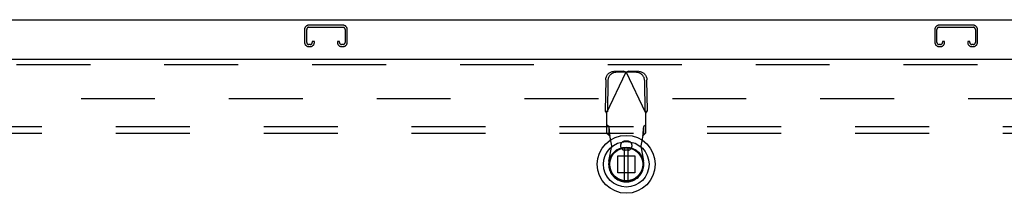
# Model space of a CAD drawing. Header units: inches. Extents: x 0 to 256, y 0 to 166.
# Tile 22 of 30: x 85.52 to 104.27, y 122.28 to 125.58. Entities that reach past the tile are written whole.
import ezdxf

# ---------------------------------------------------------------- set-up
doc = ezdxf.new("R2010")
doc.units = ezdxf.units.IN
doc.header["$LTSCALE"] = 14.074305
doc.header["$MEASUREMENT"] = 0
doc.linetypes.add('HIDDEN', pattern=[0.2, 0.1, -0.1])
doc.layers.get('0').update_dxf_attribs({"linetype": 'CONTINUOUS'})
for name, color, linetype in [('DEFAULT_2', 8, 'HIDDEN'), ('MAIN_OR_RIGHT_DOOR_ASSEMBLY', 7, 'CONTINUOUS'), ('SUBPANEL', 7, 'CONTINUOUS')]:
    doc.layers.add(name, color=color, linetype=linetype)

msp = doc.modelspace()

# ---------------------------------------------------------------- linework, layer by layer
at = {"color": 7, "linetype": 'Continuous'}
msp.add_line((43.59, 125.578), (116.486, 125.578), dxfattribs=at)
at = {"layer": 'DEFAULT_2', "color": 8, "linetype": 'HIDDEN'}
for p, q in [((91.677, 125.474), (91.025, 125.474)), ((91.025, 125.434), (91.677, 125.434)), ((103.677, 125.474), (103.025, 125.474)), ((103.025, 125.434), (103.677, 125.434)), ((90.945, 125.394), (90.945, 125.148)), ((90.985, 125.148), (90.985, 125.394)), ((91.717, 125.394), (91.717, 125.148)), ((91.757, 125.148), (91.757, 125.394)), ((102.945, 125.394), (102.945, 125.148)), ((102.985, 125.148), (102.985, 125.394)), ((103.717, 125.394), (103.717, 125.148)), ((103.757, 125.148), (103.757, 125.394)), ((91.052, 125.108), (91.025, 125.108)), ((91.025, 125.068), (91.052, 125.068)), ((91.092, 125.162), (91.092, 125.148)), ((91.132, 125.162), (91.092, 125.162)), ((91.132, 125.148), (91.132, 125.162)), ((91.57, 125.162), (91.57, 125.148)), ((91.61, 125.162), (91.57, 125.162)), ((91.61, 125.148), (91.61, 125.162)), ((91.677, 125.108), (91.65, 125.108)), ((91.65, 125.068), (91.677, 125.068)), ((103.052, 125.108), (103.025, 125.108)), ((103.025, 125.068), (103.052, 125.068)), ((103.092, 125.162), (103.092, 125.148)), ((103.132, 125.162), (103.092, 125.162)), ((103.132, 125.148), (103.132, 125.162)), ((103.57, 125.162), (103.57, 125.148)), ((103.61, 125.162), (103.57, 125.162)), ((103.61, 125.148), (103.61, 125.162)), ((103.677, 125.108), (103.65, 125.108)), ((103.65, 125.068), (103.677, 125.068)), ((81.059, 124.078), (113.538, 124.078))]:
    msp.add_line(p, q, dxfattribs=at)
for centre, radius, start, end in [((91.025, 125.394), 0.08, 90, 180), ((91.025, 125.394), 0.04, 90, 180), ((91.677, 125.394), 0.08, 0, 90), ((91.677, 125.394), 0.04, 0, 90), ((103.025, 125.394), 0.08, 90, 180), ((103.025, 125.394), 0.04, 90, 180), ((103.677, 125.394), 0.08, 0, 90), ((103.677, 125.394), 0.04, 0, 90), ((91.025, 125.148), 0.08, 180, 270), ((91.025, 125.148), 0.04, 180, 270), ((91.052, 125.148), 0.08, 270, 360), ((91.052, 125.148), 0.04, 270, 360), ((91.65, 125.148), 0.08, 180, 270), ((91.65, 125.148), 0.04, 180, 270), ((91.677, 125.148), 0.08, 270, 360), ((91.677, 125.148), 0.04, 270, 360), ((103.025, 125.148), 0.08, 180, 270), ((103.025, 125.148), 0.04, 180, 270), ((103.052, 125.148), 0.08, 270, 360), ((103.052, 125.148), 0.04, 270, 360), ((103.65, 125.148), 0.08, 180, 270), ((103.65, 125.148), 0.04, 180, 270), ((103.677, 125.148), 0.08, 270, 360), ((103.677, 125.148), 0.04, 270, 360)]:
    msp.add_arc(centre, radius, start, end, dxfattribs=at)
at = {"layer": 'MAIN_OR_RIGHT_DOOR_ASSEMBLY', "color": 3, "linetype": 'Continuous'}
msp.add_line((79.83, 124.828), (114.309, 124.828), dxfattribs=at)
at = {"layer": 'MAIN_OR_RIGHT_DOOR_ASSEMBLY', "color": 8, "linetype": 'HIDDEN'}
for p, q in [((79.83, 124.724), (114.309, 124.724)), ((96.696, 123.798), (97.07, 124.586)), ((97.026, 124.599), (96.833, 124.596)), ((97.067, 124.579), (96.874, 124.576)), ((97.026, 124.599), (97.04, 124.595)), ((97.026, 124.599), (97.067, 124.579)), ((97.04, 124.595), (97.055, 124.59)), ((97.055, 124.59), (97.07, 124.586)), ((97.07, 124.586), (97.093, 124.592)), ((97.444, 123.798), (97.07, 124.586)), ((97.073, 124.579), (97.115, 124.599)), ((97.266, 124.576), (97.073, 124.579)), ((97.308, 124.596), (97.115, 124.599)), ((96.678, 124.437), (96.668, 123.846)), ((96.72, 124.417), (96.71, 123.827)), ((97.431, 123.827), (97.421, 124.417)), ((97.472, 123.846), (97.462, 124.437)), ((96.71, 123.827), (96.668, 123.846)), ((96.696, 123.798), (96.696, 123.425)), ((97.472, 123.846), (97.431, 123.827)), ((97.444, 123.425), (97.444, 123.798)), ((96.742, 123.538), (96.696, 123.58)), ((97.444, 123.58), (97.398, 123.538)), ((96.696, 123.425), (96.742, 123.383)), ((96.742, 123.383), (96.742, 123.538)), ((96.795, 123.182), (96.757, 123.379)), ((97.384, 123.379), (97.346, 123.182)), ((97.398, 123.538), (97.398, 123.383)), ((97.398, 123.383), (97.444, 123.425)), ((96.741, 122.888), (96.795, 123.182)), ((97.094, 123.269), (97.047, 123.269)), ((97.346, 123.182), (97.399, 122.888)), ((96.911, 122.668), (96.911, 122.987)), ((96.911, 122.987), (97.23, 122.987)), ((97.094, 123.096), (97.047, 123.096)), ((97.23, 122.987), (97.23, 122.668)), ((97.23, 122.668), (96.911, 122.668))]:
    msp.add_line(p, q, dxfattribs=at)
at = {"layer": 'MAIN_OR_RIGHT_DOOR_ASSEMBLY', "color": 7, "linetype": 'Continuous'}
for p, q in [((97.031, 123.14), (97.031, 122.515)), ((97.109, 122.515), (97.109, 123.14))]:
    msp.add_line(p, q, dxfattribs=at)
at = {"layer": 'MAIN_OR_RIGHT_DOOR_ASSEMBLY', "color": 8, "linetype": 'HIDDEN'}
for points in [[(96.678, 124.437), (96.679, 124.452), (96.681, 124.467), (96.685, 124.482), (96.691, 124.497), (96.697, 124.511), (96.705, 124.524), (96.714, 124.537), (96.724, 124.548), (96.736, 124.559), (96.748, 124.568), (96.761, 124.576), (96.774, 124.583), (96.788, 124.588), (96.803, 124.592), (96.818, 124.595), (96.833, 124.596)], [(96.874, 124.576), (96.859, 124.575), (96.844, 124.572), (96.83, 124.568), (96.816, 124.563), (96.802, 124.556), (96.789, 124.548), (96.777, 124.539), (96.766, 124.528), (96.756, 124.517), (96.747, 124.504), (96.739, 124.491), (96.732, 124.477), (96.727, 124.463), (96.723, 124.448), (96.721, 124.432), (96.72, 124.417)], [(97.093, 124.592), (97.107, 124.597), (97.115, 124.599)], [(97.421, 124.417), (97.42, 124.432), (97.417, 124.448), (97.413, 124.463), (97.408, 124.477), (97.401, 124.491), (97.394, 124.504), (97.384, 124.517), (97.374, 124.528), (97.363, 124.539), (97.351, 124.548), (97.338, 124.556), (97.324, 124.563), (97.31, 124.568), (97.296, 124.572), (97.281, 124.575), (97.266, 124.576)], [(97.308, 124.596), (97.323, 124.595), (97.337, 124.592), (97.352, 124.588), (97.366, 124.583), (97.38, 124.576), (97.393, 124.568), (97.405, 124.559), (97.416, 124.548), (97.426, 124.537), (97.435, 124.524), (97.443, 124.511), (97.45, 124.497), (97.455, 124.482), (97.459, 124.467), (97.461, 124.452), (97.462, 124.437)], [(96.696, 123.798), (96.687, 123.814), (96.682, 123.822), (96.677, 123.83), (96.673, 123.838), (96.668, 123.846)], [(97.458, 123.822), (97.449, 123.806), (97.444, 123.798)], [(97.472, 123.846), (97.468, 123.838), (97.463, 123.83), (97.458, 123.822)], [(96.754, 123.427), (96.753, 123.442), (96.752, 123.456), (96.75, 123.47), (96.749, 123.483), (96.748, 123.495), (96.747, 123.505), (96.746, 123.515), (96.745, 123.523), (96.744, 123.529), (96.743, 123.534), (96.742, 123.538)], [(96.742, 123.383), (96.745, 123.383), (96.747, 123.382), (96.749, 123.382), (96.752, 123.381), (96.754, 123.38), (96.757, 123.379)], [(96.757, 123.379), (96.756, 123.395), (96.754, 123.427)], [(97.398, 123.538), (97.397, 123.534), (97.396, 123.529), (97.395, 123.523), (97.394, 123.515), (97.393, 123.505), (97.392, 123.495), (97.391, 123.483), (97.39, 123.47), (97.389, 123.456), (97.388, 123.442), (97.387, 123.427), (97.386, 123.411), (97.384, 123.379)], [(97.384, 123.379), (97.386, 123.38), (97.388, 123.381), (97.391, 123.382), (97.393, 123.382), (97.396, 123.383), (97.398, 123.383)]]:
    msp.add_lwpolyline(points, dxfattribs=at)
at = {"layer": 'MAIN_OR_RIGHT_DOOR_ASSEMBLY', "color": 7, "linetype": 'Continuous'}
for radius in [0.551, 0.433, 0.329, 0.317, 0.315]:
    msp.add_circle((97.07, 122.828), radius, dxfattribs=at)
at = {"layer": 'MAIN_OR_RIGHT_DOOR_ASSEMBLY', "color": 8, "linetype": 'HIDDEN'}
for centre, radius, start, end in [((97.047, 123.182), 0.0866, 90, 270), ((97.094, 123.182), 0.0866, 270, 90), ((97.07, 122.828), 0.335, 169.673, 10.327)]:
    msp.add_arc(centre, radius, start, end, dxfattribs=at)
at = {"layer": 'SUBPANEL', "color": 8, "linetype": 'HIDDEN'}
for p, q in [((47.945, 123.547), (111.882, 123.547)), ((47.945, 123.422), (111.882, 123.422))]:
    msp.add_line(p, q, dxfattribs=at)

doc.saveas('drawing.dxf')
